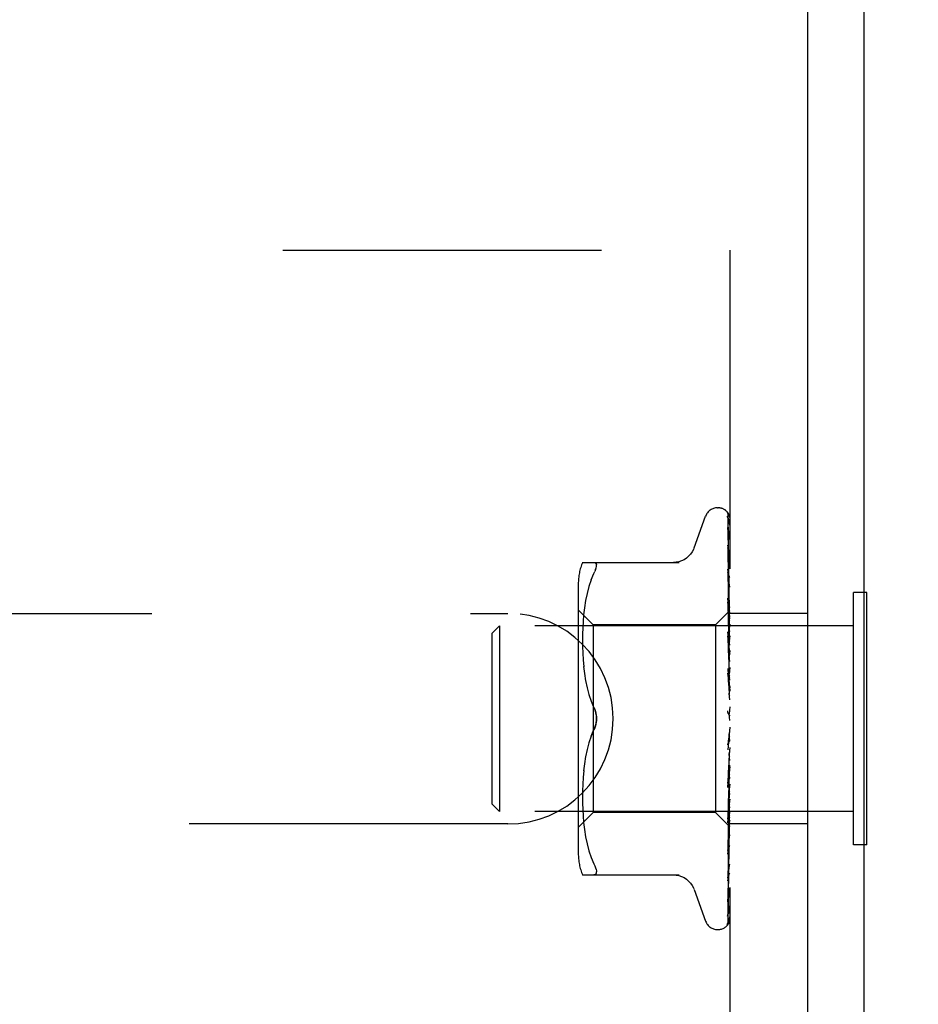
# Model space of a CAD drawing. Header units: inches. Extents: x 0 to 77.3, y 0 to 50.
# Tile 47 of 50: x 73.6 to 74.8, y 43.2 to 44.5. Entities that reach past the tile are written whole.
import ezdxf

# ---------------------------------------------------------------- set-up
doc = ezdxf.new("R2010")
doc.units = ezdxf.units.IN
doc.header["$LTSCALE"] = 4.25
doc.header["$MEASUREMENT"] = 0
doc.linetypes.add('HIDDEN', pattern=[0.2, 0.1, -0.1])
doc.layers.get('0').update_dxf_attribs({"linetype": 'CONTINUOUS'})
doc.layers.add('DEFAULT_2', color=8, linetype='HIDDEN')
doc.layers.add('DIMENSIONS', color=7, linetype='CONTINUOUS')
doc.styles.get("Standard").update_dxf_attribs({"font": 'arial.ttf'})
doc.dimstyles.new('DIMSTYLE_3', dxfattribs={"dimtxt": 0.340909, "dimasz": 0.454545, "dimexe": 0.09, "dimexo": 0.07, "dimgap": 0.0375, "dimtad": 0, "dimtih": 1, "dimtoh": 1, "dimzin": 4, "dimdsep": 46, "dimtxsty": 'Standard', "dimblk": '_FILLED', "dimblk1": '_FILLED', "dimblk2": '_FILLED', "dimcen": 0.09, "dimadec": 3, "dimazin": 1, "dimtfac": 1, "dimtdec": 3, "dimtofl": 0, "dimtmove": 0, "dimatfit": 3, "dimldrblk": '_FILLED', "dimfxl": 0, "dimtolj": 1, "dimtzin": 4, "dimarcsym": 0})

# ---------------------------------------------------------------- blocks, each defined once
blk = doc.blocks.new('_FILLED')
at = {"color": 0, "linetype": 'ByBlock'}
blk.add_solid([(0, 0), (-1, 0.2), (-1, -0.2)], dxfattribs=at)
blk = doc.blocks.new('*D13')
at = {"layer": 'DIMENSIONS', "color": 2, "linetype": 'Continuous'}
for p, q in [((74.9306, 47.3549), (76.0327, 47.3549)), ((75.6236, 47.3549), (75.6236, 45.0708)), ((75.6236, 42.1049), (75.6236, 44.389)), ((66.0056, 42.1049), (76.0327, 42.1049))]:
    blk.add_line(p, q, dxfattribs=at)
at = {"layer": 'DIMENSIONS', "color": 2, "linetype": 'Continuous', "xscale": 0.4545454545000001, "yscale": 0.4545454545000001, "zscale": 0.4545454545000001}
for p, rotation in [((75.6236, 47.3549), 90), ((75.6236, 42.1049), 270)]:
    blk.add_blockref('_FILLED', p, dxfattribs=dict(at, rotation=rotation))
at = {"layer": 'DIMENSIONS', "color": 2, "linetype": 'Continuous', "insert": (75.6236, 44.9004), "char_height": 0.34091, "width": 0.926411, "attachment_point": 2, "line_spacing_factor": 0.9}
blk.add_mtext('5.25', dxfattribs=at)

msp = doc.modelspace()

# ---------------------------------------------------------------- linework, layer by layer
at = {"color": 3, "linetype": 'Continuous'}
for p, q in [((74.612445, 37.354909), (74.612445, 46.949909)), ((74.687445, 46.949909), (74.687445, 37.417909))]:
    msp.add_line(p, q, dxfattribs=at)
at = {"color": 7, "linetype": 'Continuous'}
for p, q in [((74.691445, 43.773409), (74.687445, 43.773409)), ((74.691445, 43.436409), (74.691445, 43.773409)), ((74.691445, 43.436409), (74.687445, 43.436409))]:
    msp.add_line(p, q, dxfattribs=at)
at = {"layer": 'DEFAULT_2', "color": 8, "linetype": 'HIDDEN'}
for p, q in [((71.362445, 44.229909), (74.612445, 44.229909)), ((74.508445, 44.229909), (74.508445, 39.979909)), ((74.491948, 43.886159), (74.492778, 43.886159)), ((74.460894, 43.832901), (74.476287, 43.875193)), ((74.505802, 43.877476), (74.506802, 43.808641)), ((74.505802, 43.873143), (74.507404, 43.763426)), ((74.505802, 43.87195), (74.506802, 43.804672)), ((74.505802, 43.859108), (74.506802, 43.794591)), ((74.505802, 43.856766), (74.507111, 43.773622)), ((74.505784, 43.836129), (74.505803, 43.835873)), ((74.505802, 43.832471), (74.506477, 43.79417)), ((74.311937, 43.813242), (74.441159, 43.813242)), ((74.32959, 43.803857), (74.328618, 43.801418)), ((74.505802, 43.804289), (74.507111, 43.737403)), ((74.505806, 43.804252), (74.505803, 43.804285)), ((74.506802, 43.808641), (74.507658, 43.748373)), ((74.32376, 43.790227), (74.320685, 43.781337)), ((74.32375, 43.790197), (74.327356, 43.798659)), ((74.327356, 43.798659), (74.328618, 43.801418)), ((74.505802, 43.799938), (74.506803, 43.751262)), ((74.506477, 43.79417), (74.507111, 43.75756)), ((74.506802, 43.794591), (74.507658, 43.738185)), ((74.306421, 43.784501), (74.306421, 43.425317)), ((74.3207, 43.781385), (74.318176, 43.771979)), ((74.508445, 43.780154), (74.50783, 43.786153)), ((74.316183, 43.762475), (74.314662, 43.752888)), ((74.318189, 43.772032), (74.316174, 43.762424)), ((74.505803, 43.765477), (74.506803, 43.724208)), ((74.505817, 43.765269), (74.505804, 43.765472)), ((74.506585, 43.757663), (74.505817, 43.765262)), ((74.507111, 43.773622), (74.507658, 43.737983)), ((74.507404, 43.763661), (74.507658, 43.745829)), ((74.507404, 43.763426), (74.507658, 43.745726)), ((74.687445, 43.773409), (74.673445, 43.773409)), ((74.673445, 43.436409), (74.673445, 43.773409)), ((74.326421, 43.730159), (74.306421, 43.750159)), ((74.314669, 43.752937), (74.313558, 43.743518)), ((74.505803, 43.760337), (74.506478, 43.734433)), ((74.507433, 43.749028), (74.506585, 43.757663)), ((74.507111, 43.75756), (74.507659, 43.725422)), ((71.612445, 43.745409), (74.212445, 43.745409)), ((74.313564, 43.743574), (74.312794, 43.734591)), ((74.507685, 43.7484), (74.489444, 43.730159)), ((74.507111, 43.737403), (74.507659, 43.70887)), ((74.508445, 43.749122), (74.507658, 43.748373)), ((74.507658, 43.748373), (74.507664, 43.748379)), ((74.507658, 43.745726), (74.507682, 43.745854)), ((74.507658, 43.745829), (74.507682, 43.745753)), ((74.507658, 43.737983), (74.507682, 43.738218)), ((74.507658, 43.738184), (74.507682, 43.738018)), ((74.507664, 43.748379), (74.507682, 43.748397)), ((74.612445, 43.745409), (74.508445, 43.745409)), ((74.191445, 43.718909), (74.201445, 43.728909)), ((74.673445, 43.728909), (74.201445, 43.728909)), ((74.201445, 43.728909), (74.201445, 43.480909)), ((74.312315, 43.726056), (74.312025, 43.717559)), ((74.312799, 43.734673), (74.31231, 43.725941)), ((74.489444, 43.730159), (74.326421, 43.730159)), ((74.326421, 43.730159), (74.326421, 43.479659)), ((74.489444, 43.730159), (74.489444, 43.479659)), ((74.506478, 43.734433), (74.507113, 43.709624)), ((74.506803, 43.724208), (74.50766, 43.688251)), ((74.507658, 43.725421), (74.507682, 43.725764)), ((74.507658, 43.725716), (74.507682, 43.725473)), ((74.508062, 43.728415), (74.507682, 43.725764)), ((74.508062, 43.723332), (74.507682, 43.725473)), ((74.508445, 43.730964), (74.508062, 43.728415)), ((74.508445, 43.721069), (74.508062, 43.723332)), ((74.191445, 43.490909), (74.191445, 43.718909)), ((74.312028, 43.717704), (74.311941, 43.709248)), ((74.505822, 43.720554), (74.505805, 43.720836)), ((74.505805, 43.720828), (74.507661, 43.664587)), ((74.505806, 43.715075), (74.50648, 43.6969)), ((74.50702, 43.707558), (74.505823, 43.720549)), ((74.508445, 43.715413), (74.507682, 43.708941)), ((74.311942, 43.709418), (74.312022, 43.700822)), ((74.312018, 43.701011), (74.312309, 43.692235)), ((74.50648, 43.6969), (74.507115, 43.679454)), ((74.507838, 43.698486), (74.50702, 43.707558)), ((74.507113, 43.709624), (74.50766, 43.687804)), ((74.507658, 43.708493), (74.507682, 43.708941)), ((74.507658, 43.70887), (74.507682, 43.70857)), ((74.508445, 43.702783), (74.507682, 43.70857)), ((74.508445, 43.691618), (74.507838, 43.698486)), ((74.312301, 43.692434), (74.312813, 43.683349)), ((74.312799, 43.683544), (74.313597, 43.674251)), ((74.507659, 43.687803), (74.507682, 43.688359)), ((74.507659, 43.688251), (74.507682, 43.687921)), ((74.508445, 43.695868), (74.507682, 43.688359)), ((74.508445, 43.68096), (74.507682, 43.687921)), ((74.313579, 43.674432), (74.314705, 43.664938)), ((74.505825, 43.671704), (74.505811, 43.671904)), ((74.505811, 43.671894), (74.507667, 43.638673)), ((74.505826, 43.671695), (74.508445, 43.641835)), ((74.507115, 43.679454), (74.507662, 43.66408)), ((74.508445, 43.673036), (74.507682, 43.66476)), ((74.314684, 43.665091), (74.316207, 43.655547)), ((74.505816, 43.665691), (74.50649, 43.655908)), ((74.507661, 43.664079), (74.507682, 43.66476)), ((74.507661, 43.664587), (74.507682, 43.664271)), ((74.508445, 43.656389), (74.507682, 43.664271)), ((74.316185, 43.655667), (74.31817, 43.646166)), ((74.318151, 43.64625), (74.320646, 43.636943)), ((74.50649, 43.655908), (74.507124, 43.646461)), ((74.507124, 43.646461), (74.50767, 43.638094)), ((74.508445, 43.647742), (74.507682, 43.638999)), ((74.320632, 43.63699), (74.323717, 43.628073)), ((74.507667, 43.638673), (74.507682, 43.638476)), ((74.508445, 43.629956), (74.507682, 43.638476)), ((74.323709, 43.628094), (74.327356, 43.619492)), ((74.508445, 43.620899), (74.507682, 43.612005)), ((74.507345, 43.610602), (74.507274, 43.610689)), ((74.507469, 43.610455), (74.50741, 43.610524)), ((74.508445, 43.602618), (74.507682, 43.611468)), ((74.508445, 43.608437), (74.508251, 43.608813)), ((74.508445, 43.593479), (74.505826, 43.563542)), ((74.323709, 43.581724), (74.327356, 43.590326)), ((74.507151, 43.580698), (74.506519, 43.57541)), ((74.507696, 43.585439), (74.507151, 43.580698)), ((74.508445, 43.575364), (74.507682, 43.584223)), ((74.320646, 43.572875), (74.318151, 43.563568)), ((74.506519, 43.57541), (74.505851, 43.570012)), ((74.508445, 43.566472), (74.507682, 43.558233)), ((74.316207, 43.554271), (74.314684, 43.544727)), ((74.31817, 43.563652), (74.316185, 43.554151)), ((74.507663, 43.557955), (74.505807, 43.51302)), ((74.507664, 43.558492), (74.507117, 43.546566)), ((74.507663, 43.557955), (74.507682, 43.558233)), ((74.508445, 43.549177), (74.507682, 43.557725)), ((74.314705, 43.54488), (74.313579, 43.535386)), ((74.506433, 43.520054), (74.508445, 43.542821)), ((74.507117, 43.546566), (74.506483, 43.533057)), ((74.508445, 43.540854), (74.507682, 43.533398)), ((74.312813, 43.526469), (74.312301, 43.517384)), ((74.313597, 43.535567), (74.312799, 43.526274)), ((74.50766, 43.533068), (74.505804, 43.466031)), ((74.506483, 43.533057), (74.505809, 43.519012)), ((74.50766, 43.533546), (74.507113, 43.514864)), ((74.50766, 43.533546), (74.507664, 43.533174)), ((74.50766, 43.533068), (74.507682, 43.533398)), ((74.507664, 43.533174), (74.507682, 43.532932)), ((74.508445, 43.525004), (74.507682, 43.532932)), ((74.312309, 43.517583), (74.312018, 43.508807)), ((74.505807, 43.513016), (74.505824, 43.513281)), ((74.505826, 43.513309), (74.506433, 43.520054)), ((74.507113, 43.514864), (74.506479, 43.49364)), ((74.508445, 43.517551), (74.507682, 43.511148)), ((74.311941, 43.50057), (74.312028, 43.492114)), ((74.312022, 43.508996), (74.311942, 43.5004)), ((74.507659, 43.510829), (74.506477, 43.455263)), ((74.507659, 43.511242), (74.507112, 43.486482)), ((74.507659, 43.511242), (74.507682, 43.510741)), ((74.50766, 43.510828), (74.507682, 43.511148)), ((74.508445, 43.503719), (74.507682, 43.510741)), ((74.191445, 43.490909), (74.201445, 43.480909)), ((74.312025, 43.492259), (74.312315, 43.483762)), ((74.506479, 43.49364), (74.505804, 43.4715)), ((74.507112, 43.486482), (74.506477, 43.458312)), ((74.507659, 43.492012), (74.506802, 43.44388)), ((74.507659, 43.492349), (74.506803, 43.445736)), ((74.507018, 43.47882), (74.507837, 43.487638)), ((74.507658, 43.492349), (74.507682, 43.491954)), ((74.507658, 43.492013), (74.507682, 43.492286)), ((74.508445, 43.497405), (74.507682, 43.492286)), ((74.508445, 43.486092), (74.507682, 43.491954)), ((74.507837, 43.487638), (74.508445, 43.494369)), ((74.673445, 43.480909), (74.201445, 43.480909)), ((74.326421, 43.479659), (74.306421, 43.459659)), ((74.31231, 43.483877), (74.312799, 43.475145)), ((74.312794, 43.475227), (74.313564, 43.466244)), ((74.489444, 43.479659), (74.326421, 43.479659)), ((74.508445, 43.460658), (74.489444, 43.479659)), ((74.50582, 43.466292), (74.507018, 43.47882)), ((74.507659, 43.477538), (74.506802, 43.424534)), ((74.507659, 43.477289), (74.506802, 43.423158)), ((74.507658, 43.477538), (74.507682, 43.477249)), ((74.507658, 43.477289), (74.507682, 43.477495)), ((74.212445, 43.464409), (71.612445, 43.464409)), ((74.313558, 43.4663), (74.314669, 43.456881)), ((74.505804, 43.466032), (74.50582, 43.466286)), ((74.507658, 43.462121), (74.506802, 43.402243)), ((74.507658, 43.46734), (74.507682, 43.467158)), ((74.507658, 43.467187), (74.507682, 43.467309)), ((74.507658, 43.462121), (74.507682, 43.462046)), ((74.507658, 43.46207), (74.507682, 43.462097)), ((74.612445, 43.464409), (74.508445, 43.464409)), ((74.314662, 43.45693), (74.316183, 43.447343)), ((74.316174, 43.447394), (74.318189, 43.437786)), ((74.506477, 43.458312), (74.505803, 43.42888)), ((74.506477, 43.455263), (74.505803, 43.424114)), ((74.507404, 43.449728), (74.506476, 43.387209)), ((74.318176, 43.437839), (74.3207, 43.428433)), ((74.506802, 43.44388), (74.505802, 43.388754)), ((74.507404, 43.444025), (74.506476, 43.379819)), ((74.687445, 43.436409), (74.673445, 43.436409)), ((74.320685, 43.428481), (74.32376, 43.419591)), ((74.506802, 43.424534), (74.505802, 43.364108)), ((74.505803, 43.424119), (74.505812, 43.424249)), ((74.505813, 43.424257), (74.506582, 43.431408)), ((74.32375, 43.419621), (74.327356, 43.411159)), ((74.311937, 43.396576), (74.441159, 43.396576)), ((74.328618, 43.396762), (74.327356, 43.396576)), ((74.506802, 43.401958), (74.505802, 43.333877)), ((74.505802, 43.388733), (74.505797, 43.388664)), ((74.505803, 43.392648), (74.505801, 43.392593)), ((74.505803, 43.388759), (74.505802, 43.388733)), ((74.506476, 43.387209), (74.505802, 43.342503)), ((74.460894, 43.376917), (74.476287, 43.334625)), ((74.506133, 43.355841), (74.505802, 43.333278)), ((74.505815, 43.343352), (74.506485, 43.344557)), ((74.505016, 43.331008), (74.505502, 43.331671)), ((74.491948, 43.323659), (74.492778, 43.323659))]:
    msp.add_line(p, q, dxfattribs=at)
for points in [[(74.508445, 43.87345), (74.507988, 43.874972), (74.507517, 43.876282), (74.506992, 43.877515), (74.506396, 43.878696), (74.505692, 43.879845), (74.504825, 43.880972), (74.504, 43.881816)], [(74.504396, 43.881368), (74.504137, 43.881634), (74.504126, 43.881646), (74.504146, 43.881624), (74.504205, 43.88156), (74.504313, 43.881437), (74.504448, 43.881274), (74.504593, 43.881083), (74.504744, 43.880869), (74.50489, 43.880641), (74.505032, 43.880395), (74.505167, 43.880134), (74.505294, 43.879859), (74.50541, 43.879569), (74.505514, 43.879268), (74.505603, 43.878955), (74.505678, 43.878634), (74.505735, 43.878304), (74.505776, 43.877968), (74.505798, 43.877628), (74.505802, 43.877472)], [(74.508445, 43.874949), (74.50832, 43.875286), (74.508151, 43.875709), (74.507974, 43.876121), (74.507789, 43.876522), (74.507598, 43.876911), (74.507401, 43.877287), (74.5072, 43.87765), (74.506996, 43.878), (74.50679, 43.878336), (74.506582, 43.878659), (74.506374, 43.878969), (74.506166, 43.879266), (74.505959, 43.879548), (74.505755, 43.879816), (74.505555, 43.880069), (74.505359, 43.880306), (74.505171, 43.880528), (74.50499, 43.880733), (74.50482, 43.880921), (74.504659, 43.881094), (74.504516, 43.881245), (74.504396, 43.881368)], [(74.505374, 43.873984), (74.505356, 43.874013), (74.505353, 43.874018), (74.505409, 43.873898), (74.505505, 43.873657), (74.505618, 43.873298), (74.505718, 43.872845), (74.505785, 43.872324), (74.505802, 43.871949)], [(74.505583, 43.873639), (74.505431, 43.873887), (74.505374, 43.873984)], [(74.508445, 43.863155), (74.50813, 43.864804), (74.50772, 43.866756), (74.507289, 43.868624), (74.506839, 43.870412), (74.506368, 43.872122), (74.505875, 43.873748), (74.50551, 43.874853)], [(74.505514, 43.874844), (74.505533, 43.874788), (74.505668, 43.874296), (74.505765, 43.873717), (74.505802, 43.873138)], [(74.508445, 43.86801), (74.508204, 43.868667), (74.507911, 43.869383), (74.507602, 43.870065), (74.507285, 43.87071), (74.506965, 43.871318), (74.506648, 43.871885), (74.506343, 43.872407), (74.506055, 43.872882), (74.505583, 43.873639)], [(74.505688, 43.857646), (74.505677, 43.857676), (74.505693, 43.857622), (74.505737, 43.857434), (74.505783, 43.857111), (74.505803, 43.856768)], [(74.506187, 43.856612), (74.505976, 43.857028), (74.505813, 43.857364), (74.505711, 43.857589), (74.505688, 43.857646)], [(74.508445, 43.843712), (74.508185, 43.845542), (74.507792, 43.84816), (74.507381, 43.850734), (74.506955, 43.853259), (74.506514, 43.855735), (74.506058, 43.858155), (74.505726, 43.859836)], [(74.505728, 43.859837), (74.505771, 43.859566), (74.505803, 43.859103)], [(74.508445, 43.851637), (74.508218, 43.852268), (74.507929, 43.852998), (74.507626, 43.853699), (74.507318, 43.854365), (74.507012, 43.854996), (74.506715, 43.855586), (74.506187, 43.856612)], [(74.460724, 43.832434), (74.459947, 43.830516), (74.458237, 43.827256), (74.456115, 43.824219), (74.453603, 43.821457), (74.450746, 43.819024), (74.447592, 43.816977), (74.444204, 43.815353), (74.44065, 43.81418), (74.436987, 43.813476), (74.433316, 43.813242)], [(74.508445, 43.81572), (74.508207, 43.817775), (74.507818, 43.821004), (74.507412, 43.824234), (74.506993, 43.827455), (74.506558, 43.830668), (74.50611, 43.833865), (74.505784, 43.83612)], [(74.505899, 43.832332), (74.505854, 43.83246), (74.505798, 43.832646), (74.505785, 43.8327), (74.505796, 43.832616), (74.505803, 43.832472)], [(74.505802, 43.835878), (74.507111, 43.758682), (74.507404, 43.741126), (74.507659, 43.725716)], [(74.506661, 43.830585), (74.506387, 43.831178), (74.50615, 43.831709), (74.50597, 43.832145), (74.505899, 43.832332)], [(74.508445, 43.826421), (74.508362, 43.826656), (74.508018, 43.827559), (74.507659, 43.828413), (74.507306, 43.829201), (74.506661, 43.830585)], [(74.327356, 43.813242), (74.328618, 43.813056), (74.32959, 43.812528), (74.330266, 43.811715), (74.330663, 43.810645)], [(74.32959, 43.803857), (74.330266, 43.805962), (74.330663, 43.807781), (74.330797, 43.809335), (74.330663, 43.810645)], [(74.50783, 43.786153), (74.507426, 43.789936), (74.507009, 43.793753), (74.506577, 43.797603), (74.505807, 43.804243)], [(74.506893, 43.79691), (74.506591, 43.79759), (74.506326, 43.798217), (74.506106, 43.798786), (74.505948, 43.799263), (74.505853, 43.799623), (74.505812, 43.799851), (74.505803, 43.799938), (74.505803, 43.79994)], [(74.508445, 43.793275), (74.508246, 43.793806), (74.507907, 43.794639), (74.507561, 43.795435), (74.506893, 43.79691)], [(74.50766, 43.755228), (74.506924, 43.756818), (74.50659, 43.757578), (74.506299, 43.758306), (74.50607, 43.75897), (74.505913, 43.75955), (74.50583, 43.760016), (74.505804, 43.760338)], [(74.506803, 43.751262), (74.507404, 43.721345), (74.507659, 43.708494)], [(74.508445, 43.753407), (74.508384, 43.753561), (74.50803, 43.754407), (74.50766, 43.755228)], [(74.508445, 43.738285), (74.508222, 43.740705), (74.507433, 43.749028)], [(74.508445, 43.747147), (74.508171, 43.746784), (74.507955, 43.746471), (74.507796, 43.746207), (74.507696, 43.745997), (74.507658, 43.745846), (74.507658, 43.745829)], [(74.508445, 43.745884), (74.508171, 43.745734), (74.507955, 43.745642), (74.507796, 43.745609), (74.507696, 43.745633), (74.507658, 43.745726)], [(74.508445, 43.740032), (74.508171, 43.739579), (74.507955, 43.739172), (74.507796, 43.738805), (74.507696, 43.738487), (74.507658, 43.738226), (74.507658, 43.738184)], [(74.508445, 43.737551), (74.508171, 43.737518), (74.507955, 43.737543), (74.507796, 43.737629), (74.507696, 43.737772), (74.507658, 43.737983)], [(74.508445, 43.74887), (74.508253, 43.748802), (74.508062, 43.7487), (74.507871, 43.748565), (74.507682, 43.748397)], [(74.508445, 43.748), (74.508253, 43.747512), (74.508062, 43.746991), (74.507871, 43.746439), (74.507682, 43.745855)], [(74.508445, 43.744536), (74.508253, 43.744891), (74.508062, 43.745212), (74.507871, 43.745499), (74.507682, 43.745753)], [(74.508445, 43.741958), (74.508253, 43.741068), (74.508062, 43.740147), (74.507871, 43.739198), (74.507682, 43.738218)], [(74.508445, 43.735156), (74.508253, 43.735921), (74.508062, 43.736653), (74.507871, 43.737352), (74.507682, 43.738018)], [(74.508445, 43.728033), (74.508171, 43.727508), (74.507955, 43.727019), (74.507796, 43.726563), (74.507696, 43.726149), (74.507658, 43.725787), (74.507658, 43.725716)], [(74.508445, 43.724424), (74.508171, 43.724509), (74.507955, 43.724651), (74.507796, 43.724853), (74.507696, 43.725108), (74.507658, 43.725421)], [(74.507823, 43.709592), (74.507144, 43.710943), (74.50681, 43.711642), (74.506497, 43.712358), (74.506225, 43.713074), (74.50601, 43.713779), (74.505873, 43.714427), (74.505811, 43.714978), (74.505806, 43.715087)], [(74.508445, 43.711584), (74.508171, 43.711005), (74.507955, 43.710454), (74.507796, 43.709924), (74.507696, 43.709428), (74.507658, 43.708979), (74.507658, 43.70887)], [(74.508445, 43.706977), (74.508171, 43.707177), (74.507955, 43.707431), (74.507796, 43.707741), (74.507696, 43.7081), (74.507658, 43.708493)], [(74.508445, 43.70828), (74.508151, 43.708923), (74.507823, 43.709592)], [(74.508445, 43.691279), (74.508171, 43.690668), (74.507955, 43.690074), (74.507796, 43.68949), (74.507696, 43.688931), (74.507658, 43.688409), (74.507659, 43.688251)], [(74.508445, 43.685842), (74.508171, 43.686149), (74.507955, 43.686505), (74.507796, 43.686913), (74.507696, 43.687363), (74.507659, 43.687803)], [(74.507428, 43.661342), (74.507131, 43.661858), (74.506836, 43.662405), (74.506552, 43.662994), (74.506293, 43.663619), (74.506073, 43.664282), (74.505913, 43.664948), (74.505826, 43.665585), (74.505815, 43.665731)], [(74.508445, 43.659581), (74.508306, 43.65984), (74.508018, 43.660348), (74.507428, 43.661342)], [(74.508445, 43.667853), (74.508171, 43.667232), (74.507955, 43.666616), (74.507796, 43.665999), (74.507696, 43.665396), (74.507658, 43.664822), (74.507661, 43.664587)], [(74.508445, 43.661781), (74.508171, 43.662185), (74.507955, 43.66263), (74.507796, 43.663121), (74.507696, 43.663646), (74.507661, 43.664079)], [(74.508445, 43.642152), (74.508171, 43.641542), (74.507955, 43.640927), (74.507796, 43.6403), (74.507696, 43.639675), (74.507658, 43.63907), (74.507667, 43.638673)], [(74.50767, 43.638094), (74.507658, 43.638394), (74.507682, 43.638999)], [(74.508445, 43.635665), (74.508171, 43.636151), (74.507955, 43.636669), (74.507796, 43.637225), (74.507696, 43.637805), (74.50767, 43.638094)], [(74.330794, 43.604909), (74.330736, 43.606818), (74.33056, 43.608739), (74.33026, 43.610675), (74.329851, 43.612586), (74.329337, 43.614441), (74.328738, 43.616223), (74.328081, 43.617905), (74.327356, 43.619492)], [(74.327356, 43.619492), (74.328403, 43.617117), (74.329263, 43.614682), (74.329939, 43.612206), (74.330423, 43.609729), (74.330707, 43.607293), (74.330794, 43.604909)], [(74.327356, 43.590326), (74.327935, 43.591582), (74.328478, 43.592907), (74.328989, 43.594303), (74.329452, 43.595756), (74.329856, 43.597254), (74.330195, 43.598785), (74.330459, 43.600341), (74.330649, 43.601894), (74.33076, 43.603416), (74.330794, 43.604909)], [(74.330794, 43.604909), (74.330707, 43.602522), (74.330422, 43.600084), (74.329938, 43.597607), (74.329262, 43.595132), (74.328402, 43.592698), (74.327356, 43.590326)], [(74.506898, 43.6112), (74.506688, 43.611533), (74.506466, 43.611941), (74.506256, 43.612408), (74.506072, 43.612929), (74.505927, 43.6135), (74.505835, 43.614096), (74.505802, 43.614688), (74.505826, 43.615274)], [(74.507198, 43.610785), (74.507117, 43.610891), (74.50703, 43.611009), (74.506937, 43.611141), (74.506898, 43.6112)], [(74.507683, 43.61021), (74.507653, 43.610247), (74.50758, 43.610331), (74.507463, 43.610464), (74.507308, 43.610648), (74.50712, 43.610888), (74.506906, 43.611188)], [(74.506906, 43.611188), (74.5071, 43.610894), (74.507343, 43.610504), (74.507582, 43.610098), (74.507817, 43.609672), (74.50805, 43.609225), (74.508251, 43.608813)], [(74.507765, 43.610124), (74.507652, 43.610248), (74.507612, 43.610293), (74.507569, 43.610341)], [(74.508445, 43.615105), (74.508171, 43.614529), (74.507955, 43.613937), (74.507796, 43.613321), (74.507696, 43.612698), (74.507658, 43.612082), (74.507682, 43.611468)], [(74.508251, 43.608813), (74.508171, 43.608988), (74.507955, 43.609561), (74.507796, 43.610162), (74.507696, 43.610776), (74.507658, 43.611388), (74.507682, 43.612005)], [(74.508445, 43.609249), (74.508276, 43.609497), (74.508127, 43.609698), (74.507993, 43.609863), (74.507892, 43.609982), (74.507816, 43.610068), (74.507765, 43.610124)], [(74.327356, 43.590326), (74.323717, 43.581745), (74.320632, 43.572828)], [(74.507696, 43.585439), (74.507658, 43.584836), (74.507682, 43.584223)], [(74.508445, 43.581082), (74.508171, 43.581677), (74.507955, 43.582284), (74.507796, 43.582908), (74.507696, 43.583534), (74.507658, 43.584148), (74.507682, 43.584755)], [(74.508445, 43.587689), (74.508171, 43.587168), (74.507955, 43.58662), (74.507796, 43.586039), (74.507696, 43.585439)], [(74.505841, 43.569926), (74.505903, 43.570351), (74.506057, 43.571015), (74.506272, 43.571654), (74.506519, 43.572233), (74.506786, 43.572757), (74.507057, 43.573223), (74.507325, 43.573644), (74.507589, 43.574037), (74.507846, 43.574412), (74.508095, 43.57478), (74.508342, 43.575166), (74.508445, 43.575336)], [(74.507664, 43.558493), (74.507658, 43.558315), (74.507682, 43.557725)], [(74.508445, 43.554588), (74.508171, 43.555206), (74.507955, 43.555824), (74.507796, 43.556449), (74.507696, 43.557066), (74.507658, 43.557658), (74.507663, 43.557955)], [(74.508445, 43.560896), (74.508171, 43.560449), (74.507955, 43.559965), (74.507796, 43.559439), (74.507696, 43.558884), (74.507664, 43.558493)], [(74.508445, 43.529912), (74.508171, 43.530531), (74.507955, 43.531139), (74.507796, 43.531742), (74.507696, 43.532326), (74.507658, 43.532876), (74.50766, 43.533068)], [(74.508445, 43.535693), (74.50819, 43.535365), (74.507985, 43.534998), (74.507827, 43.534589), (74.50772, 43.534146), (74.507666, 43.533675), (74.50766, 43.533546)], [(74.505809, 43.518995), (74.505868, 43.519594), (74.506003, 43.520267), (74.506212, 43.52097), (74.506474, 43.521659), (74.506772, 43.52233), (74.507088, 43.522968), (74.507412, 43.523581), (74.507736, 43.524178), (74.508053, 43.524772), (74.50836, 43.525377), (74.508445, 43.525554)], [(74.508445, 43.512992), (74.508171, 43.512738), (74.507955, 43.512432), (74.507796, 43.51207), (74.507696, 43.511664), (74.507659, 43.511242)], [(74.508445, 43.507948), (74.50817, 43.508549), (74.507954, 43.509125), (74.507796, 43.509677), (74.507697, 43.510201), (74.507659, 43.51069), (74.50766, 43.510828)], [(74.508445, 43.493613), (74.508171, 43.493471), (74.507955, 43.493272), (74.507796, 43.493014), (74.507696, 43.492706), (74.507658, 43.492349)], [(74.508445, 43.489487), (74.508171, 43.490041), (74.507955, 43.490564), (74.507796, 43.491059), (74.507696, 43.491516), (74.507658, 43.491924), (74.507658, 43.492013)], [(74.505805, 43.471491), (74.505811, 43.471618), (74.505861, 43.472067), (74.505975, 43.472617), (74.506159, 43.473247), (74.506406, 43.473929), (74.506705, 43.474647), (74.507037, 43.475378)], [(74.507037, 43.475378), (74.507745, 43.476859), (74.508095, 43.477608), (74.508445, 43.478417)], [(74.508445, 43.478257), (74.508171, 43.478231), (74.507955, 43.478147), (74.507796, 43.478002), (74.507696, 43.477803), (74.507658, 43.477538)], [(74.508445, 43.475198), (74.508171, 43.475689), (74.507955, 43.476139), (74.507796, 43.476553), (74.507696, 43.476921), (74.507658, 43.477234), (74.507658, 43.477289)], [(74.508445, 43.481145), (74.508253, 43.480185), (74.508062, 43.479257), (74.507871, 43.47836), (74.507682, 43.477495)], [(74.508445, 43.472759), (74.508253, 43.473839), (74.508062, 43.474948), (74.507871, 43.476085), (74.507682, 43.477249)], [(74.507658, 43.467339), (74.506476, 43.388344), (74.506133, 43.365814), (74.505802, 43.344278)], [(74.508445, 43.467478), (74.508171, 43.467571), (74.507955, 43.467604), (74.507796, 43.467577), (74.507696, 43.467493), (74.507658, 43.46734)], [(74.508445, 43.465598), (74.508171, 43.466008), (74.507955, 43.466369), (74.507796, 43.466686), (74.507696, 43.466951), (74.507658, 43.467158), (74.507658, 43.467187)], [(74.508445, 43.461667), (74.508171, 43.461874), (74.507955, 43.462023), (74.507796, 43.462116), (74.507696, 43.462151), (74.507658, 43.462127), (74.507658, 43.462121)], [(74.508445, 43.461032), (74.508171, 43.461346), (74.507955, 43.461607), (74.507796, 43.461815), (74.507696, 43.461968), (74.507658, 43.462061), (74.507658, 43.46207)], [(74.508445, 43.469358), (74.508253, 43.468796), (74.508062, 43.468267), (74.507871, 43.467771), (74.507682, 43.467309)], [(74.508445, 43.464202), (74.508253, 43.464894), (74.508062, 43.465618), (74.507871, 43.466372), (74.507682, 43.467158)], [(74.508445, 43.46247), (74.508253, 43.462326), (74.508062, 43.462216), (74.507871, 43.462139), (74.507682, 43.462097)], [(74.508445, 43.46073), (74.508253, 43.46101), (74.508062, 43.461322), (74.507871, 43.461667), (74.507682, 43.462046)], [(74.506582, 43.431408), (74.507013, 43.435528), (74.50743, 43.439595), (74.507833, 43.443607), (74.508445, 43.4499)], [(74.506803, 43.445736), (74.506133, 43.410072), (74.505802, 43.392651)], [(74.507605, 43.433714), (74.507942, 43.434478), (74.50827, 43.435268), (74.508445, 43.435723)], [(74.506802, 43.423158), (74.506133, 43.381578), (74.505802, 43.36122)], [(74.505803, 43.428878), (74.505819, 43.42907), (74.505871, 43.429384), (74.505979, 43.429813), (74.506148, 43.430336), (74.506373, 43.430934), (74.506641, 43.431579), (74.506945, 43.432264), (74.507605, 43.433714)], [(74.327356, 43.411159), (74.328618, 43.4084), (74.32959, 43.405961), (74.330266, 43.403856), (74.330663, 43.402037), (74.330797, 43.400483)], [(74.505798, 43.388674), (74.506122, 43.391193), (74.506569, 43.394745), (74.507002, 43.398291), (74.507421, 43.401825), (74.507825, 43.405347), (74.508213, 43.408845), (74.508445, 43.411007)], [(74.328618, 43.396762), (74.32959, 43.39729), (74.330266, 43.398103), (74.330663, 43.399173), (74.330797, 43.400483)], [(74.433316, 43.396576), (74.436987, 43.396342), (74.44065, 43.395638), (74.444204, 43.394465), (74.447592, 43.392841), (74.450746, 43.390794), (74.453603, 43.388361), (74.456115, 43.385599), (74.458237, 43.382562), (74.459947, 43.379302), (74.460724, 43.377384)], [(74.505801, 43.392593), (74.505801, 43.392599), (74.505826, 43.392725), (74.505902, 43.393003), (74.506046, 43.393418), (74.506255, 43.393944), (74.506514, 43.394543), (74.506813, 43.395206), (74.507139, 43.395917), (74.507484, 43.396679), (74.507844, 43.397505), (74.5082, 43.398385), (74.508445, 43.399048)], [(74.505763, 43.360769), (74.506091, 43.362744), (74.506541, 43.365561), (74.506978, 43.368415), (74.5074, 43.371298), (74.507808, 43.37421), (74.508198, 43.377145), (74.508445, 43.379087)], [(74.506984, 43.366277), (74.507307, 43.366959), (74.507637, 43.367686), (74.507963, 43.368453), (74.508275, 43.369256), (74.508445, 43.369733)], [(74.505658, 43.341386), (74.505999, 43.342772), (74.506465, 43.344788), (74.506915, 43.346877), (74.507348, 43.349032), (74.507766, 43.351254), (74.508165, 43.353541), (74.508445, 43.355268)], [(74.505751, 43.363605), (74.505749, 43.3636), (74.505771, 43.363668), (74.505845, 43.363862), (74.505977, 43.364174), (74.506166, 43.364585), (74.506403, 43.36508), (74.506984, 43.366277)], [(74.505803, 43.364106), (74.505789, 43.363854), (74.505762, 43.363657), (74.505751, 43.363605)], [(74.505803, 43.361226), (74.50579, 43.360973), (74.505763, 43.360762)], [(74.505591, 43.342952), (74.505571, 43.342896), (74.505552, 43.342848), (74.505584, 43.342915), (74.505673, 43.343088), (74.505815, 43.343352)], [(74.505802, 43.344279), (74.505777, 43.343836), (74.505709, 43.343389), (74.50563, 43.343074), (74.505591, 43.342952)], [(74.505802, 43.342508), (74.505778, 43.342072), (74.505706, 43.34159), (74.505659, 43.341382)], [(74.506485, 43.344557), (74.506754, 43.345054), (74.507032, 43.345585), (74.507315, 43.346148), (74.507596, 43.34674), (74.507872, 43.34736), (74.508137, 43.348006), (74.508387, 43.348677), (74.508445, 43.348844)], [(74.50499, 43.330972), (74.504979, 43.330956), (74.505016, 43.331008)], [(74.505802, 43.333879), (74.505781, 43.333449), (74.505701, 43.332853), (74.505572, 43.332303), (74.505412, 43.331825), (74.505248, 43.331441), (74.505104, 43.331163), (74.505011, 43.331004), (74.50499, 43.330972)], [(74.505802, 43.333282), (74.505761, 43.332651), (74.505659, 43.332045), (74.505507, 43.331484), (74.505317, 43.330981), (74.50511, 43.330549)], [(74.505114, 43.330557), (74.505558, 43.331433), (74.506137, 43.332732), (74.50667, 43.334107), (74.507164, 43.33556), (74.507629, 43.337097), (74.508065, 43.33873), (74.508445, 43.340353)], [(74.505502, 43.331671), (74.505749, 43.332018), (74.506022, 43.332413), (74.50631, 43.332849), (74.50661, 43.333326), (74.506915, 43.333838), (74.507221, 43.334386), (74.507523, 43.334968), (74.507817, 43.335582), (74.508098, 43.336228), (74.508361, 43.336903), (74.508445, 43.337136)], [(74.50761, 43.332719), (74.507678, 43.332855), (74.508075, 43.333727), (74.508445, 43.334696)]]:
    msp.add_lwpolyline(points, dxfattribs=at)
for centre, radius, start, end in [((74.491948, 43.869492), 0.016667, 90, 160), ((74.492778, 43.869492), 0.016667, 47.764659, 90), ((74.383999, 43.784501), 0.077578, 157.923935, 180), ((74.212445, 43.604909), 0.1405, 270, 90), ((74.383999, 43.425317), 0.077578, 180, 202.076065), ((74.491948, 43.340326), 0.016667, 200, 270), ((74.492778, 43.340326), 0.016667, 270, 332.851231)]:
    msp.add_arc(centre, radius, start, end, dxfattribs=at)

# ---------------------------------------------------------------- dimensions: what is measured, and where the dimension line sits
at = {"layer": 'DIMENSIONS', "color": 2, "linetype": 'Continuous'}
dim = msp.add_linear_dim(base=(75.623619, 42.104909), p1=(74.860627, 47.354909), p2=(65.935627, 42.104909), angle=270, dimstyle='DIMSTYLE_3', dxfattribs=at)
dim.commit()
dim.dimension.update_dxf_attribs({"geometry": '*D13', "text_midpoint": (75.62381, 44.728009), "dimtype": 160})

doc.saveas('drawing.dxf')
